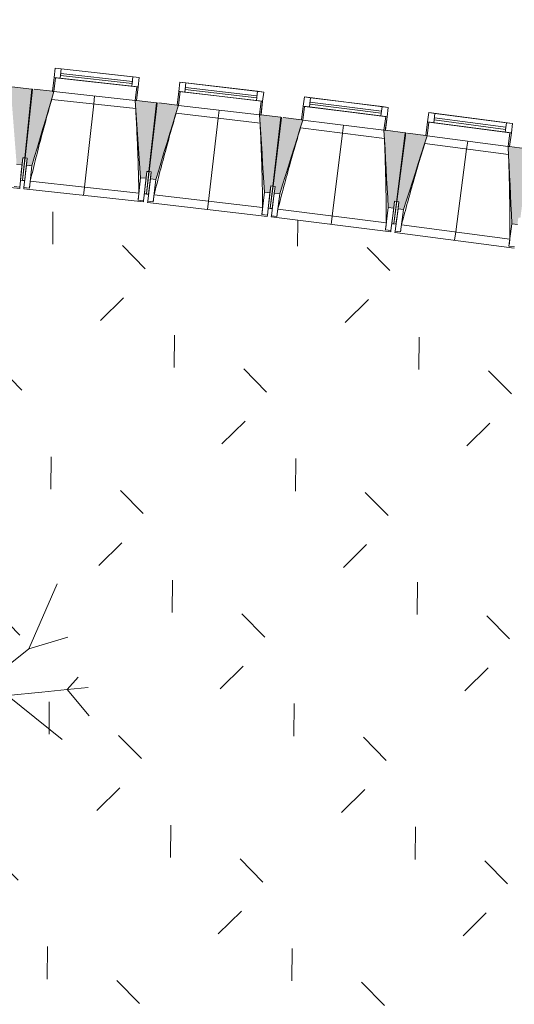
# Model space of a CAD drawing. Header units: centimetres. Extents: x -2721 to 2869, y -4046 to 286.
# Tile 8 of 29: x -820 to -462, y -3652 to -2941. Entities that reach past the tile are written whole.
import ezdxf

# ---------------------------------------------------------------- set-up
doc = ezdxf.new("R2010")
doc.units = ezdxf.units.CM
for name, color, linetype, lineweight in [('0-1', 7, 'Continuous', 5), ('ANNOTATIONS-1', 7, 'Continuous', 18), ('MENUISERIES', 7, 'Continuous', 9), ('MENUISERIES-1', 7, 'Continuous', 13), ('OSSATURE', 7, 'Continuous', 9), ('OSSATURE_C', 7, 'Continuous', 9), ('SOL-1', 7, 'Continuous', 18), ('Z', 7, 'Continuous', 9)]:
    doc.layers.add(name, color=color, linetype=linetype, lineweight=lineweight)
doc.layers.add('A-ANNO-NPLT', color=7, linetype='Continuous', lineweight=13, plot=False)
for name, color, linetype, lineweight, true_color in [('A-GLAZ-GLAS', 7, 'Continuous', 13, 0x5c63b1), ('AB1_MAC', 7, 'Continuous', 9, 0x666666), ('AB3_VEGETATION', 7, 'Continuous', 9, 0x264c00), ('AB3_VEGETATION_pelouse_surface', 7, 'Continuous', 9, 0x007f3f), ('MENUISERIES-2', 7, 'Continuous', 13, 0x5c63b1), ('OSSATURE-1', 7, 'Continuous', 5, 0x787878), ('OSSATURE-2', 5, 'Continuous', 18, 0x0000ff)]:
    doc.layers.add(name, color=color, linetype=linetype, lineweight=lineweight, true_color=true_color)

# ---------------------------------------------------------------- blocks, each defined once
blk = doc.blocks.new('XXX_VIDE FENETRE - 590-389517-2021_015_1111_DCE_1_50_Etat actuel')
at = {"layer": 'A-ANNO-NPLT'}
for p, q in [((-30.51, 0), (-30.51, -10)), ((-29.51, 0), (-30.51, 0)), ((-29.51, -10), (-29.51, 0)), ((30.51, 0), (29.51, 0)), ((29.51, 0), (29.51, -10)), ((30.51, -10), (30.51, 0)), ((-30.51, -10), (-29.51, -10)), ((-26.01, -10), (-30.51, -10)), ((-30.51, -10), (-30.51, -16.75)), ((-26.01, -16.75), (-26.01, -10)), ((26.01, -10), (26.01, -16.75)), ((30.51, -10), (26.01, -10)), ((29.51, -10), (30.51, -10)), ((30.51, -16.75), (30.51, -10)), ((-30.51, -16.75), (-26.01, -16.75)), ((26.01, -16.75), (30.51, -16.75))]:
    blk.add_line(p, q, dxfattribs=at)
at = {"layer": 'A-GLAZ-GLAS'}
for p, q in [((26.01, -12), (-26.01, -12)), ((-26.01, -12), (-26.01, -13.5)), ((-26.01, -13.5), (26.01, -13.5)), ((26.01, -13.5), (26.01, -12))]:
    blk.add_line(p, q, dxfattribs=at)
at = {"layer": 'MENUISERIES-1'}
for p, q in [((-29.51, 0), (29.51, 0)), ((29.51, 0), (-29.51, 0)), ((-30.51, -10), (-30.51, -0.07)), ((-29.51, -0.07), (-29.51, -10)), ((29.51, -10), (29.51, -0.07)), ((30.51, -0.07), (30.51, -10)), ((30.51, -10), (-30.51, -10)), ((-30.51, -16.75), (-30.51, -10)), ((-30.51, -10), (30.51, -10)), ((-29.51, -10), (29.51, -10)), ((-26.01, -10), (-26.01, -16.75)), ((26.01, -10), (-26.01, -10)), ((26.01, -16.75), (26.01, -10)), ((30.51, -10), (30.51, -16.75)), ((30.51, -16.75), (-30.51, -16.75)), ((-26.01, -16.75), (26.01, -16.75))]:
    blk.add_line(p, q, dxfattribs=at)
at = {"layer": 'MENUISERIES-2'}
for p, q in [((-26.01, -13.5), (-26.01, -12)), ((-26.01, -12), (26.01, -12)), ((26.01, -13.5), (-26.01, -13.5)), ((26.01, -12), (26.01, -13.5))]:
    blk.add_line(p, q, dxfattribs=at)
blk = doc.blocks.new('B02_ARC_rvt-1-2021_015_1111_DCE_1_50_Etat actuel')
at = {"layer": 'MENUISERIES'}
for p, rotation in [((-765.61, -2996.06), 173.7193933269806), ((-675.71, -3006.27), 173.307758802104), ((-585.89, -3017.13), 172.8961242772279), ((-496.15, -3028.63), 172.4844897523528)]:
    blk.add_blockref('XXX_VIDE FENETRE - 590-389517-2021_015_1111_DCE_1_50_Etat actuel', p, dxfattribs=dict(at, rotation=rotation))
blk = doc.blocks.new('20_MUR PREFA_01 - MODULE_01 B-3165811-2021_015_1111_DCE_1_50_Etat actuel')
at = {"layer": 'Z'}
for p, q in [((0, 72.21), (0, 66.14)), ((0, 66.14), (0, 5.85)), ((0, 0.07), (0, 5.85))]:
    blk.add_line(p, q, dxfattribs=at)
blk = doc.blocks.new('B02_DC_STR_rvt-1-2021_015_1111_DCE_1_50_Etat actuel')
at = {"layer": 'OSSATURE-1'}
for points in [[(-817.92, -3045.6), (-817.41, -3040.63), (-815.92, -3040.78), (-810.81, -2991.03), (-826.22, -2989.52), (-821.9, -3045.19), (-820.87, -3045.3)], [(-810.88, -3046.35), (-794.95, -2992.83), (-810.33, -2991.08), (-815.8, -3040.78), (-814.31, -3040.95), (-814.86, -3045.92), (-814.31, -3045.98)], [(-728.38, -3055.43), (-727.83, -3050.46), (-726.34, -3050.63), (-720.87, -3000.92), (-736.27, -2999.29), (-732.36, -3055)], [(-721.35, -3056.24), (-705.02, -3002.83), (-720.4, -3000.97), (-726.23, -3050.63), (-724.74, -3050.81), (-725.32, -3055.77), (-724.74, -3055.84)], [(-638.91, -3065.91), (-638.33, -3060.94), (-636.84, -3061.12), (-631.01, -3011.45), (-646.4, -3009.71), (-642.88, -3065.44)], [(-631.88, -3066.76), (-615.18, -3013.48), (-630.54, -3011.5), (-636.72, -3061.12), (-635.23, -3061.31), (-635.85, -3066.27), (-635.23, -3066.35)], [(-549.52, -3077.03), (-548.9, -3072.07), (-547.41, -3072.25), (-541.23, -3022.63), (-556.61, -3020.78), (-553.49, -3076.53)], [(-542.5, -3077.93), (-525.41, -3024.77), (-540.76, -3022.68), (-547.3, -3072.26), (-545.81, -3072.45), (-546.46, -3077.41), (-545.81, -3077.5)], [(-460.21, -3088.79), (-459.56, -3083.83), (-458.07, -3084.03), (-451.53, -3034.45), (-466.89, -3032.49), (-464.18, -3088.27)]]:
    blk.add_hatch(color=256, dxfattribs=at).paths.add_polyline_path(points)
at = {"layer": 'ANNOTATIONS-1'}
for p, q in [((-810.33, -2991.08), (-810.81, -2991.03)), ((-720.4, -3000.97), (-720.87, -3000.92)), ((-630.54, -3011.51), (-631.01, -3011.45)), ((-616.15, -3013.25), (-617.73, -3013.06)), ((-540.76, -3022.69), (-541.23, -3022.63))]:
    blk.add_line(p, q, dxfattribs=at)
at = {"layer": 'OSSATURE'}
for p, q in [((-794.95, -2992.83), (-736.28, -2999.29)), ((-735.9, -3005.15), (-796.58, -2998.47)), ((-705.02, -3002.83), (-646.4, -3009.71)), ((-646.07, -3015.57), (-706.7, -3008.46)), ((-556.32, -3026.64), (-616.9, -3019.09)), ((-615.18, -3013.48), (-556.61, -3020.78)), ((-525.41, -3024.77), (-466.89, -3032.49)), ((-466.64, -3038.35), (-527.17, -3030.37)), ((-817.41, -3040.63), (-818.49, -3051.06)), ((-815.92, -3040.78), (-817.57, -3056.77)), ((-817.56, -3056.76), (-815.8, -3040.78)), ((-815.46, -3051.37), (-814.31, -3040.95)), ((-817.92, -3045.6), (-819.59, -3061.8)), ((-816.64, -3062.11), (-814.86, -3045.92)), ((-812.67, -3062.54), (-810.88, -3046.35)), ((-906.23, -3053.81), (-819.68, -3062.7)), ((-818.49, -3051.06), (-819.06, -3056.62)), ((-816.07, -3056.93), (-815.46, -3051.37)), ((-732.36, -3055), (-734.14, -3071.19)), ((-727.83, -3050.46), (-728.98, -3060.89)), ((-728.1, -3066.6), (-726.23, -3050.63)), ((-726.34, -3050.63), (-728.1, -3066.61)), ((-725.96, -3061.22), (-724.74, -3050.81)), ((-819.59, -3061.8), (-823.57, -3061.39)), ((-819.59, -3061.78), (-819.68, -3062.7)), ((-819.07, -3056.71), (-819.08, -3056.83)), ((-819.08, -3056.83), (-817.59, -3056.98)), ((-817.57, -3056.86), (-817.59, -3056.98)), ((-817.59, -3056.97), (-816.09, -3057.14)), ((-816.74, -3063.01), (-816.64, -3062.08)), ((-812.67, -3062.54), (-816.64, -3062.11)), ((-816.09, -3057.14), (-816.08, -3057.02)), ((-812.08, -3057.42), (-733.6, -3066.06)), ((-728.38, -3055.43), (-730.16, -3071.62)), ((-728.98, -3060.89), (-729.59, -3066.45)), ((-727.22, -3071.95), (-725.32, -3055.77)), ((-726.61, -3066.77), (-725.96, -3061.22)), ((-723.24, -3072.42), (-721.35, -3056.24)), ((-638.33, -3060.94), (-639.55, -3071.36)), ((-638.71, -3077.08), (-636.72, -3061.12)), ((-636.84, -3061.12), (-638.71, -3077.09)), ((-636.53, -3071.71), (-635.23, -3061.31)), ((-816.74, -3063.01), (-730.26, -3072.52)), ((-812.66, -3062.52), (-812.67, -3062.54)), ((-729.6, -3066.53), (-729.62, -3066.65)), ((-729.62, -3066.65), (-728.13, -3066.82)), ((-728.11, -3066.7), (-728.13, -3066.82)), ((-728.12, -3066.81), (-726.63, -3066.98)), ((-722.62, -3067.3), (-644.21, -3076.5)), ((-642.88, -3065.44), (-644.78, -3081.62)), ((-638.91, -3065.91), (-640.81, -3082.09)), ((-637.87, -3082.43), (-635.85, -3066.27)), ((-633.9, -3082.93), (-631.88, -3066.76)), ((-734.14, -3071.19), (-734.14, -3071.16)), ((-730.16, -3071.62), (-734.14, -3071.19)), ((-730.16, -3071.6), (-730.26, -3072.52)), ((-727.32, -3072.85), (-727.21, -3071.92)), ((-727.32, -3072.85), (-640.92, -3082.99)), ((-723.24, -3072.42), (-727.22, -3071.95)), ((-723.24, -3072.39), (-723.24, -3072.42)), ((-639.55, -3071.36), (-640.2, -3076.91)), ((-637.22, -3077.26), (-636.53, -3071.71)), ((-553.49, -3076.53), (-555.5, -3092.7)), ((-548.9, -3072.07), (-550.2, -3082.47)), ((-547.41, -3072.25), (-549.4, -3088.21)), ((-549.4, -3088.2), (-547.3, -3072.26)), ((-547.18, -3082.85), (-545.81, -3072.45)), ((-644.78, -3081.62), (-644.78, -3081.6)), ((-640.81, -3082.09), (-644.78, -3081.62)), ((-640.81, -3082.06), (-640.92, -3082.99)), ((-640.21, -3077.01), (-640.23, -3077.12)), ((-640.23, -3077.12), (-638.74, -3077.3)), ((-638.74, -3077.29), (-637.25, -3077.47)), ((-637.98, -3083.33), (-637.86, -3082.41)), ((-637.98, -3083.33), (-551.65, -3094.09)), ((-633.9, -3082.93), (-637.87, -3082.43)), ((-633.89, -3082.9), (-633.9, -3082.93)), ((-633.24, -3077.81), (-554.89, -3087.58)), ((-549.52, -3077.03), (-551.53, -3093.19)), ((-550.2, -3082.47), (-550.89, -3088.02)), ((-548.59, -3093.56), (-546.46, -3077.41)), ((-547.91, -3088.39), (-547.18, -3082.85)), ((-544.63, -3094.08), (-542.5, -3077.93)), ((-550.9, -3088.11), (-550.92, -3088.23)), ((-550.92, -3088.23), (-549.43, -3088.42)), ((-549.41, -3088.3), (-549.43, -3088.42)), ((-549.43, -3088.41), (-547.94, -3088.6)), ((-543.93, -3088.97), (-465.66, -3099.3)), ((-464.18, -3088.27), (-466.31, -3104.42)), ((-555.5, -3092.7), (-555.5, -3092.67)), ((-551.53, -3093.19), (-555.5, -3092.7)), ((-551.53, -3093.17), (-551.65, -3094.09)), ((-548.71, -3094.46), (-548.59, -3093.53)), ((-548.71, -3094.46), (-462.46, -3105.84)), ((-544.63, -3094.08), (-548.59, -3093.56)), ((-544.62, -3094.06), (-544.63, -3094.08)), ((-466.31, -3104.42), (-466.31, -3104.39)), ((-462.34, -3104.94), (-466.31, -3104.42))]:
    blk.add_line(p, q, dxfattribs=at)
at = {"layer": 'OSSATURE', "flags": 128}
for points in [[(-812.08, -3057.42), (-812.19, -3058.44), (-812.31, -3059.46), (-812.43, -3060.48), (-812.54, -3061.5), (-812.66, -3062.52)], [(-734.14, -3071.16), (-734.03, -3070.14), (-733.92, -3069.12), (-733.82, -3068.1), (-733.71, -3067.08), (-733.6, -3066.06)], [(-722.62, -3067.3), (-722.74, -3068.31), (-722.87, -3069.33), (-722.99, -3070.35), (-723.11, -3071.37), (-723.24, -3072.39)], [(-644.78, -3081.6), (-644.67, -3080.58), (-644.55, -3079.56), (-644.44, -3078.54), (-644.32, -3077.52), (-644.21, -3076.5)], [(-633.24, -3077.81), (-633.37, -3078.83), (-633.5, -3079.85), (-633.63, -3080.87), (-633.76, -3081.89), (-633.89, -3082.9)], [(-555.5, -3092.67), (-555.38, -3091.65), (-555.26, -3090.63), (-555.13, -3089.62), (-555.01, -3088.6), (-554.89, -3087.58)], [(-543.93, -3088.97), (-544.07, -3089.99), (-544.21, -3091.01), (-544.34, -3092.02), (-544.48, -3093.04), (-544.62, -3094.06)], [(-466.31, -3104.39), (-466.18, -3103.37), (-466.05, -3102.35), (-465.92, -3101.34), (-465.79, -3100.32), (-465.66, -3099.3)]]:
    blk.add_lwpolyline(points, dxfattribs=at)
at = {"layer": 'OSSATURE'}
for points, knots in [([(-796.57, -2998.47), (-797.73, -3002.53), (-799.5, -3008.81), (-801.82, -3017.34), (-803.76, -3024.55), (-805.8, -3032.34), (-808.65, -3043.48), (-810.72, -3051.84), (-812.08, -3057.42)], [0.0183454, 0.0183454, 0.0183454, 0.0183454, 0.2222222, 0.3333333, 0.4444444, 0.5833333, 0.7222222, 1, 1, 1, 1]), ([(-733.6, -3066.06), (-733.69, -3061.46), (-733.84, -3054.57), (-734.11, -3045.39), (-734.36, -3037.91), (-734.66, -3029.87), (-735.05, -3021.25), (-735.46, -3013.01), (-735.76, -3007.64), (-735.91, -3005.14)], [0, 0, 0, 0, 0.2222222, 0.3333333, 0.4444444, 0.5833333, 0.7222222, 0.8611111, 0.9816328, 0.9816328, 0.9816328, 0.9816328]), ([(-706.69, -3008.46), (-707.88, -3012.51), (-709.69, -3018.78), (-712.08, -3027.29), (-714.06, -3034.49), (-716.16, -3042.26), (-719.09, -3053.38), (-721.22, -3061.72), (-722.62, -3067.3)], [0.0183454, 0.0183454, 0.0183454, 0.0183454, 0.2222222, 0.3333333, 0.4444444, 0.5833333, 0.7222222, 1, 1, 1, 1]), ([(-644.21, -3076.5), (-644.26, -3071.9), (-644.37, -3065.01), (-644.57, -3055.82), (-644.76, -3048.35), (-645.01, -3040.3), (-645.33, -3031.68), (-645.69, -3023.43), (-645.95, -3018.06), (-646.08, -3015.57)], [0, 0, 0, 0, 0.2222222, 0.3333333, 0.4444444, 0.5833333, 0.7222222, 0.8611111, 0.9816328, 0.9816328, 0.9816328, 0.9816328]), ([(-616.88, -3019.09), (-618.11, -3023.13), (-619.96, -3029.39), (-622.41, -3037.88), (-624.44, -3045.07), (-626.59, -3052.83), (-629.61, -3063.92), (-631.8, -3072.25), (-633.24, -3077.81)], [0.0183454, 0.0183454, 0.0183454, 0.0183454, 0.2222222, 0.3333333, 0.4444444, 0.5833333, 0.7222222, 1, 1, 1, 1]), ([(-554.89, -3087.58), (-554.91, -3082.98), (-554.97, -3076.09), (-555.1, -3066.9), (-555.24, -3059.42), (-555.44, -3051.38), (-555.69, -3042.75), (-555.99, -3034.5), (-556.21, -3029.13), (-556.33, -3026.64)], [0, 0, 0, 0, 0.2222222, 0.3333333, 0.4444444, 0.5833333, 0.7222222, 0.8611111, 0.9816328, 0.9816328, 0.9816328, 0.9816328]), ([(-527.16, -3030.37), (-528.41, -3034.4), (-530.31, -3040.65), (-532.81, -3049.12), (-534.9, -3056.29), (-537.11, -3064.03), (-540.2, -3075.11), (-542.45, -3083.42), (-543.93, -3088.97)], [0.0183454, 0.0183454, 0.0183454, 0.0183454, 0.2222222, 0.3333333, 0.4444444, 0.5833333, 0.7222222, 1, 1, 1, 1]), ([(-465.66, -3099.3), (-465.64, -3094.7), (-465.65, -3087.81), (-465.72, -3078.62), (-465.81, -3071.14), (-465.94, -3063.1), (-466.13, -3054.47), (-466.37, -3046.22), (-466.56, -3040.85), (-466.65, -3038.35)], [0, 0, 0, 0, 0.2222222, 0.3333333, 0.4444444, 0.5833333, 0.7222222, 0.8611111, 0.9816328, 0.9816328, 0.9816328, 0.9816328])]:
    blk.add_open_spline(points, degree=3, knots=knots, dxfattribs=at)
at = {"layer": 'OSSATURE_C'}
for p, q in [((-810.81, -2991.03), (-825.23, -2989.55)), ((-815.92, -3040.78), (-810.81, -2991.03)), ((-810.33, -2991.08), (-815.8, -3040.78)), ((-795.93, -2992.66), (-809.13, -2991.2)), ((-720.87, -3000.92), (-735.28, -2999.33)), ((-726.34, -3050.63), (-720.87, -3000.92)), ((-720.4, -3000.97), (-726.23, -3050.63)), ((-706.01, -3002.65), (-719.2, -3001.1)), ((-631.01, -3011.45), (-645.41, -3009.76)), ((-636.84, -3061.12), (-631.01, -3011.45)), ((-630.54, -3011.5), (-636.72, -3061.12)), ((-616.16, -3013.29), (-629.34, -3011.65)), ((-541.23, -3022.63), (-555.61, -3020.83)), ((-547.41, -3072.25), (-541.23, -3022.63)), ((-540.76, -3022.68), (-547.3, -3072.26)), ((-526.39, -3024.57), (-539.55, -3022.83)), ((-451.53, -3034.45), (-465.9, -3032.55)), ((-817.92, -3045.6), (-817.41, -3040.63)), ((-817.41, -3040.63), (-815.92, -3040.78)), ((-815.8, -3040.78), (-814.31, -3040.95)), ((-814.31, -3040.95), (-814.86, -3045.92)), ((-821.9, -3045.19), (-817.92, -3045.6)), ((-814.86, -3045.92), (-810.88, -3046.35)), ((-732.36, -3055), (-728.38, -3055.43)), ((-728.38, -3055.43), (-727.83, -3050.46)), ((-727.83, -3050.46), (-726.34, -3050.63)), ((-726.23, -3050.63), (-724.74, -3050.81)), ((-724.74, -3050.81), (-725.32, -3055.77)), ((-725.32, -3055.77), (-721.35, -3056.24)), ((-638.91, -3065.91), (-638.33, -3060.94)), ((-638.33, -3060.94), (-636.84, -3061.12)), ((-636.72, -3061.12), (-635.23, -3061.31)), ((-635.23, -3061.31), (-635.85, -3066.27)), ((-642.88, -3065.44), (-638.91, -3065.91)), ((-635.85, -3066.27), (-631.88, -3066.76)), ((-553.49, -3076.53), (-549.52, -3077.03)), ((-549.52, -3077.03), (-548.9, -3072.07)), ((-548.9, -3072.07), (-547.41, -3072.25)), ((-547.3, -3072.26), (-545.81, -3072.45)), ((-545.81, -3072.45), (-546.46, -3077.41)), ((-546.46, -3077.41), (-542.5, -3077.93)), ((-464.18, -3088.27), (-460.21, -3088.79))]:
    blk.add_line(p, q, dxfattribs=at)
at = {"layer": 'OSSATURE_C', "flags": 128}
for points in [[(-810.88, -3046.35), (-808.89, -3039.66), (-806.89, -3032.96), (-804.9, -3026.26), (-802.9, -3019.56), (-800.91, -3012.86), (-798.92, -3006.16), (-796.92, -2999.46), (-794.93, -2992.77)], [(-736.28, -2999.22), (-735.79, -3006.19), (-735.3, -3013.16), (-734.81, -3020.14), (-734.32, -3027.11), (-733.83, -3034.08), (-733.34, -3041.05), (-732.85, -3048.02), (-732.36, -3055)], [(-721.35, -3056.24), (-719.3, -3049.55), (-717.26, -3042.87), (-715.22, -3036.19), (-713.18, -3029.5), (-711.13, -3022.82), (-709.09, -3016.13), (-707.05, -3009.45), (-705, -3002.77)], [(-646.41, -3009.64), (-645.97, -3016.62), (-645.53, -3023.59), (-645.09, -3030.57), (-644.65, -3037.54), (-644.21, -3044.52), (-643.77, -3051.49), (-643.33, -3058.47), (-642.88, -3065.44)], [(-631.88, -3066.76), (-629.79, -3060.1), (-627.7, -3053.43), (-625.61, -3046.76), (-623.52, -3040.09), (-621.43, -3033.42), (-619.34, -3026.75), (-617.25, -3020.08), (-615.16, -3013.41)], [(-556.61, -3020.71), (-556.22, -3027.69), (-555.83, -3034.67), (-555.44, -3041.64), (-555.05, -3048.62), (-554.66, -3055.6), (-554.27, -3062.58), (-553.88, -3069.56), (-553.49, -3076.53)], [(-542.5, -3077.93), (-540.36, -3071.28), (-538.22, -3064.63), (-536.08, -3057.97), (-533.94, -3051.32), (-531.8, -3044.66), (-529.67, -3038.01), (-527.53, -3031.36), (-525.39, -3024.7)], [(-466.89, -3032.42), (-466.55, -3039.4), (-466.21, -3046.38), (-465.87, -3053.36), (-465.54, -3060.34), (-465.2, -3067.32), (-464.86, -3074.3), (-464.52, -3081.29), (-464.18, -3088.27)]]:
    blk.add_lwpolyline(points, dxfattribs=at)
at = {"layer": 'SOL-1'}
for p, q in [((-817.56, -3056.76), (-810.33, -2991.08)), ((-809.13, -2991.2), (-795.93, -2992.66)), ((-735.28, -2999.33), (-720.87, -3000.92)), ((-720.87, -3000.92), (-728.1, -3066.61)), ((-638.71, -3077.08), (-630.54, -3011.5)), ((-629.34, -3011.65), (-616.16, -3013.29)), ((-555.61, -3020.83), (-541.23, -3022.63)), ((-541.23, -3022.63), (-549.4, -3088.21)), ((-819.07, -3056.7), (-816.08, -3057.02)), ((-816.07, -3056.93), (-817.56, -3056.76)), ((-726.62, -3066.87), (-729.6, -3066.53)), ((-729.6, -3066.53), (-726.62, -3066.87)), ((-728.1, -3066.61), (-729.59, -3066.45)), ((-640.21, -3077), (-637.23, -3077.36)), ((-637.23, -3077.36), (-638.72, -3077.18)), ((-637.22, -3077.26), (-638.71, -3077.08)), ((-550.9, -3088.11), (-547.92, -3088.49)), ((-549.4, -3088.21), (-550.89, -3088.02))]:
    blk.add_line(p, q, dxfattribs=at)
at = {"layer": 'OSSATURE-2'}
for p, rotation in [((-765.6, -2995.99), 173.7193933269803), ((-675.7, -3006.2), 173.3077588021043), ((-585.88, -3017.06), 172.8961242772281), ((-496.14, -3028.56), 172.4844897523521)]:
    blk.add_blockref('20_MUR PREFA_01 - MODULE_01 B-3165811-2021_015_1111_DCE_1_50_Etat actuel', p, dxfattribs=dict(at, rotation=rotation))
blk = doc.blocks.new('site treso_dwg_GVJ2J_2-409498-2021_015_1111_DCE_1_50_Etat actuel')
at = {"layer": 'AB3_VEGETATION'}
for p, q in [((0.01511, 0.03786), (0.00914, 0.04916)), ((-0.00879, 0.02639), (-0.02018, 0.03548)), ((0.03897, 0.01175), (0.04408, 0.02346)), ((-0.03016, -0.02747), (-0.02968, -0.04024)), ((-0.00462, -0.03502), (-0.01455, -0.04288)), ((0.00267, -0.04064), (0.00316, -0.04794))]:
    blk.add_line(p, q, dxfattribs=at)
at = {"layer": 'AB3_VEGETATION', "flags": 128}
for points in [[(-0.01083, 0.04877), (-0.01458, 0.04387), (-0.01721, 0.04531)], [(-0.01118, 0.03358), (-0.01313, 0.03948), (-0.01458, 0.04387), (-0.01578, 0.04748)], [(-0.00085, 0.00136), (-0.00313, 0.00929), (-0.00608, 0.01819), (-0.00879, 0.02639), (-0.01118, 0.03358), (-0.00564, 0.04498)], [(0.03512, 0.00339), (0.02758, 0.00267), (0.01897, 0.00185), (0.00964, 0.00096), (0.0014, 0.0005), (0.00526, 0.0082), (0.01038, 0.01605), (0.0151, 0.02329), (0.0151, 0.03786), (0.01784, 0.04465)], [(-0.03274, 0.03786), (-0.02018, 0.03548), (-0.02379, 0.04185)], [(0.01924, 0.02963), (0.02264, 0.03484), (0.02516, 0.03871), (0.02724, 0.0419)], [(0.03133, 0.03884), (0.02516, 0.03871), (0.02464, 0.04166)], [(0.0151, 0.02329), (0.01924, 0.02963), (0.0316, 0.03241)], [(-0.04558, 0.01634), (-0.04201, 0.01502), (-0.03768, 0.01342), (-0.03185, 0.01127), (-0.02474, 0.00865), (-0.03895, 0.00541)], [(0.02758, 0.00267), (0.03897, 0.01175), (0.04598, 0.01385)], [(-0.02474, 0.00865), (-0.01663, 0.00566), (-0.00784, 0.00241), (-0.00119, -0.00103), (-0.00841, -0.00502), (-0.01643, -0.00987), (-0.02383, -0.01434)], [(-0.04618, 0.00656), (-0.03895, 0.00541), (-0.04863, -0.00292)], [(0.04789, 0.00666), (0.0459, 0.00442), (0.0413, 0.00398), (0.03512, 0.00339), (0.04499, -0.00454)], [(0.04985, -0.00032), (0.0459, 0.00442), (0.04969, 0.00479)], [(0.01809, -0.03137), (0.01814, -0.01871), (0.01287, -0.01326), (0.00687, -0.00705), (0.00007, -0.00151), (-0.00132, -0.00964), (-0.00253, -0.01894), (-0.00364, -0.02751), (-0.00462, -0.03502), (-0.00542, -0.04118), (-0.00601, -0.04576), (-0.0065, -0.04954)], [(0.01287, -0.01326), (0.02708, -0.01651), (0.03309, -0.02068)], [(-0.04265, -0.0154), (-0.03031, -0.01827), (-0.02383, -0.01434), (-0.03016, -0.02747), (-0.03556, -0.03241)], [(-0.03031, -0.01827), (-0.03563, -0.02148), (-0.03958, -0.02387), (-0.04519, -0.02131)], [(0.01814, -0.01871), (0.02246, -0.02317), (0.02567, -0.02649), (0.02831, -0.02923)], [(-0.04283, -0.02584), (-0.03958, -0.02387), (-0.04039, -0.02675)], [(-0.00364, -0.02751), (0.00267, -0.04064), (0.01296, -0.04823)], [(-0.01152, -0.04856), (-0.00601, -0.04576), (-0.00427, -0.0482)]]:
    blk.add_lwpolyline(points, dxfattribs=at)
blk = doc.blocks.new('site treso_dwg-409476-2021_015_1111_DCE_1_50_Etat actuel')
at = {"layer": 'AB3_VEGETATION_pelouse_surface'}
h = blk.add_hatch(dxfattribs=at)
h.set_pattern_fill('FP_2', color=256, style=0, pattern_type=2)
h.set_pattern_definition([(89.567, (-40335746.12, -17086458.89), (-87.71750986, 89.0534421), [23.437, -153.339]), (44.567, (-40335746.12, -17086458.89), (-87.71785487, 89.05379237), [23.438, -101.563]), (134.567, (-40335746.12, -17086458.89), (-89.05379237, -87.71785487), [23.437, -101.562])])
h.paths.add_polyline_path([(12967.15, 3826.82), (12967.15, 4231), (12948.98, 4219.21), (12785.26, 4100.96), (12696.87, 4030.84), (12600.74, 3932.68), (12250.03, 4046.31), (12288.5, 4164.47), (12294.4, 4187), (12299.48, 4209.73), (12303.74, 4232.63), (12307.16, 4255.68), (12310.01, 4281.68), (12311.8, 4307.78), (12312.53, 4333.93), (12312.19, 4360.08), (12310.8, 4386.21), (12308.34, 4412.25), (12304.1, 4427.87), (12298.67, 4443.11), (12292.09, 4457.9), (12284.39, 4472.13), (12275.61, 4485.74), (12265.82, 4498.62), (12255.07, 4510.72), (12243.42, 4521.95), (12230.94, 4532.26), (12217.7, 4541.57), (12203.79, 4549.85), (12189.28, 4557.02), (12174.27, 4563.07), (12158.83, 4567.94), (12143.07, 4571.61), (12126, 4574.13), (12110.23, 4575.26), (12109.39, 4575.26), (12098.3, 4542.26), (12092.99, 4544.04), (12092.03, 4541.2), (12097.35, 4539.42), (12069.65, 4456.94), (12064.18, 4458.78), (12063.22, 4455.94), (12068.69, 4454.1), (12040.99, 4371.63), (12035.37, 4373.5), (12034.41, 4370.67), (12040.03, 4368.78), (11987.93, 4213.67), (11831.48, 4265.19), (11833.33, 4270.8), (11830.47, 4271.73), (11828.67, 4266.1), (11745.84, 4292.72), (11747.65, 4298.34), (11744.76, 4299.15), (11743.02, 4293.62), (11660, 4319.64), (11661.77, 4325.27), (11658.9, 4326.16), (11657.12, 4320.53), (11573.98, 4345.94), (11575.7, 4351.59), (11572.8, 4352.36), (11571.14, 4346.79), (11487.76, 4371.62), (11489.45, 4377.28), (11486.57, 4378.13), (11484.92, 4372.46), (11401.37, 4396.68), (11403.01, 4402.35), (11400.1, 4403.09), (11398.52, 4397.5), (11314.79, 4421.12), (11316.4, 4426.81), (11313.51, 4427.61), (11311.94, 4421.92), (11300.45, 4425.07), (11243.46, 4204.35), (10740.93, 4334.52), (10742.25, 4340.68), (10731.41, 4343.49), (10776.59, 4558.16), (10700.71, 4575.49), (10702.03, 4581.25), (10699.08, 4581.84), (10697.82, 4576.13), (10612.88, 4594.91), (10614.14, 4600.66), (10611.21, 4601.29), (10609.98, 4595.51), (10524.89, 4613.66), (10526.13, 4619.44), (10523.18, 4620), (10522, 4614.26), (10436.78, 4631.8), (10437.97, 4637.59), (10435.02, 4638.1), (10433.88, 4632.38), (10348.55, 4649.31), (10349.69, 4655.1), (10346.74, 4655.62), (10345.64, 4649.86), (10260.18, 4666.18), (10261.29, 4671.98), (10258.33, 4672.47), (10257.28, 4666.71), (10171.7, 4682.41), (10172.77, 4688.22), (10169.81, 4688.71), (10168.79, 4682.92), (10083.11, 4698.01), (10084.13, 4703.83), (10081.17, 4704.29), (10080.19, 4698.5), (9994.4, 4712.97), (9995.39, 4718.79), (9992.42, 4719.27), (9991.48, 4713.44), (9905.59, 4727.3), (9906.53, 4733.12), (9903.57, 4733.58), (9902.67, 4727.75), (9816.68, 4740.98), (9817.58, 4746.82), (9814.61, 4747.25), (9813.76, 4741.41), (9727.68, 4754.03), (9728.53, 4759.87), (9725.56, 4760.28), (9724.75, 4754.44), (9638.58, 4766.43), (9639.39, 4772.28), (9636.42, 4772.67), (9635.65, 4766.82), (9549.39, 4778.2), (9550.17, 4784.05), (9547.18, 4784.35), (9546.46, 4778.57), (9460.13, 4789.32), (9460.86, 4795.18), (9457.88, 4795.53), (9457.19, 4789.67), (9370.78, 4799.81), (9371.47, 4805.67), (9368.49, 4806), (9367.84, 4800.13), (9281.37, 4809.65), (9282.01, 4815.52), (9279.03, 4815.83), (9278.42, 4809.95), (9191.88, 4818.85), (9192.48, 4824.72), (9189.5, 4825.01), (9188.94, 4819.13), (9102.33, 4827.4), (9102.89, 4833.28), (9101.4, 4833.48), (9101.4, 4833.41), (9099.9, 4833.55), (9099.38, 4827.66), (9012.72, 4835.32), (9013.24, 4841.2), (9011.76, 4841.44), (9011.74, 4841.32), (9010.25, 4841.44), (9009.77, 4835.56), (8923.06, 4842.58), (8923.53, 4848.47), (8920.54, 4848.6), (8920.11, 4842.8), (8833.34, 4849.21), (8833.78, 4855.1), (8830.78, 4855.3), (8830.39, 4849.4), (8667.5, 4860.25), (8677.8, 5025.96), (8683.72, 5025.59), (8683.81, 5028.59), (8677.99, 5028.95), (8683.38, 5115.78), (8689.3, 5115.41), (8689.39, 5118.41), (8683.57, 5118.78), (8688.96, 5205.61), (8694.88, 5205.24), (8694.97, 5208.24), (8689.15, 5208.6), (8694.55, 5295.44), (8700.46, 5295.07), (8700.56, 5298.07), (8694.73, 5298.43), (8700.13, 5385.26), (8706.04, 5384.89), (8706.14, 5387.89), (8700.31, 5388.26), (8705.71, 5475.09), (8711.63, 5474.72), (8711.72, 5477.72), (8705.9, 5478.08), (8711.29, 5564.92), (8717.21, 5564.55), (8717.3, 5567.02), (8711.48, 5567.45), (8713.2, 5590.39), (8790.31, 5584.62), (8791.45, 5604.69), (9031.45, 5631.57), (9038, 5710.47), (9037.76, 5710.47), (9037.75, 5710.35), (9036.25, 5710.47), (9035.79, 5704.58), (8949.06, 5711.41), (8949.52, 5717.3), (8946.93, 5717.43), (8946.51, 5711.6), (8859.74, 5717.94), (8860.16, 5723.71), (8858.66, 5723.82), (8858.56, 5723.95), (8858.55, 5723.93), (8858.54, 5723.83), (8857.04, 5723.83), (8856.67, 5718.04), (8769.85, 5723.66), (8770.23, 5729.55), (8767.19, 5729.65), (8766.85, 5723.84), (8679.99, 5728.86), (8680.34, 5734.76), (8677.39, 5734.87), (8677.1, 5729.02), (8590.21, 5733.44), (8590.51, 5739.33), (8587.52, 5739.41), (8587.26, 5733.58), (8500.34, 5737.39), (8500.6, 5743.29), (8497.61, 5743.36), (8497.39, 5737.51), (8410.45, 5740.72), (8410.67, 5746.63), (8407.68, 5746.68), (8407.5, 5740.83), (8320.54, 5743.43), (8320.72, 5749.34), (8317.72, 5749.38), (8317.59, 5743.51), (8230.61, 5745.52), (8230.63, 5751.43), (8227.76, 5751.46), (8227.66, 5745.58), (8140.67, 5746.98), (8140.67, 5752.89), (8137.86, 5752.91), (8137.81, 5747.02), (8050.81, 5747.82), (8050.82, 5753.72), (8047.81, 5753.74), (8047.8, 5747.83), (7960.79, 5748.03), (7960.79, 5753.93), (7957.75, 5753.85), (7957.72, 5747.94), (7870.78, 5747.54), (7870.7, 5753.44), (7869.25, 5753.44), (7869.19, 5753.45), (7867.69, 5753.44), (7867.75, 5747.53), (7703.14, 5745.62), (7700.57, 5912.94), (7706.5, 5913.03), (7706.45, 5916.03), (7700.52, 5915.94), (7699.19, 6002.93), (7705.12, 6003.02), (7705.07, 6006.02), (7699.14, 6005.92), (7697.81, 6092.91), (7703.74, 6093.01), (7703.69, 6096.01), (7697.76, 6095.91), (7696.43, 6182.9), (7702.36, 6182.99), (7702.31, 6185.99), (7696.38, 6185.9), (7695.05, 6272.89), (7700.98, 6272.98), (7700.93, 6275.98), (7695, 6275.89), (7693.67, 6362.88), (7699.6, 6362.97), (7699.55, 6365.97), (7693.62, 6365.88), (7691.68, 6492.83), (7676.69, 6493.34), (7658.12, 6494.97), (7639.66, 6497.6), (7601.91, 6398.97), (7570.84, 6315.01), (7538.09, 6223.1), (7506.45, 6130.81), (7475.93, 6038.14), (7446.52, 5945.11), (7418.25, 5851.73), (7391.1, 5758.01), (7377.7, 5709.57), (7377.7, 4618.13), (8967.85, 4096.82), (9816, 3826.82), (12731.24, 3826.82)])
at = {"xscale": 4004.014928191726, "yscale": 4004.014928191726, "zscale": 4004.014928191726, "rotation": 359.9999940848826}
blk.add_blockref('site treso_dwg_GVJ2J_2-409498-2021_015_1111_DCE_1_50_Etat actuel', (9129.02, 4430.53), dxfattribs=at)

msp = doc.modelspace()

# ---------------------------------------------------------------- block references
at = {"layer": '0-1'}
for name in ['B02_DC_STR_rvt-1-2021_015_1111_DCE_1_50_Etat actuel', 'B02_ARC_rvt-1-2021_015_1111_DCE_1_50_Etat actuel']:
    msp.add_blockref(name, (0, 0), dxfattribs=at)
at = {"layer": 'AB1_MAC'}
msp.add_blockref('site treso_dwg-409476-2021_015_1111_DCE_1_50_Etat actuel', (-10098.11, -7872.66), dxfattribs=at)

doc.saveas('drawing.dxf')
